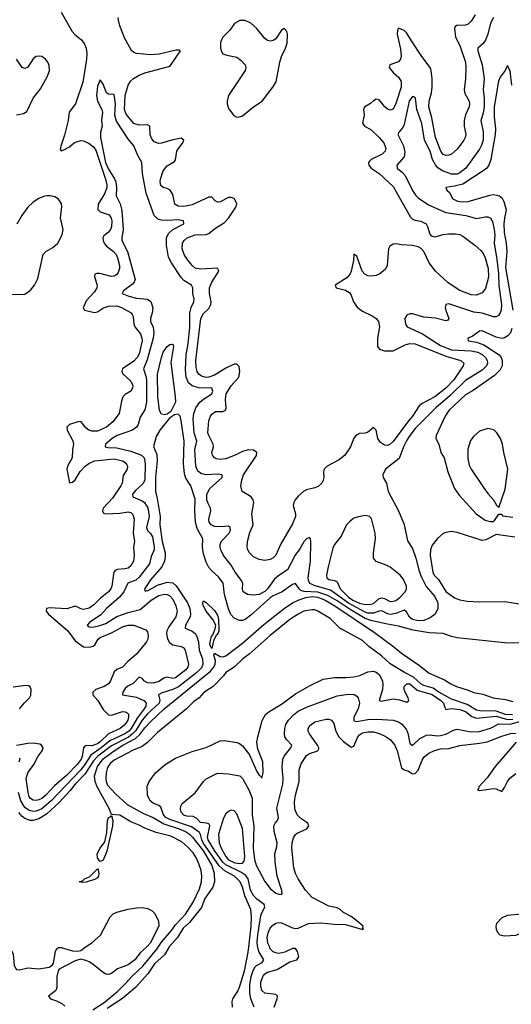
# Model space of a CAD drawing. Header units: inches. Extents: x 1603819 to 1745079, y 385938 to 533966.
# Tile 159 of 256: x 1634212 to 1637738, y 469590 to 476654. Entities that reach past the tile are written whole.
import ezdxf

# ---------------------------------------------------------------- set-up
doc = ezdxf.new("R2010")
doc.units = ezdxf.units.IN
doc.header["$MEASUREMENT"] = 0
doc.layers.add('B6436', color=7, linetype='Continuous')
doc.layers.add('B6437', color=7, linetype='Continuous')

msp = doc.modelspace()

# ---------------------------------------------------------------- linework, layer by layer
at = {"layer": 'B6436', "color": 5}
for points, elevation in [([(1634142.7, 470000), (1634165.1, 469950), (1634172, 469872), (1634181.2, 469850), (1634190, 469841.2), (1634210, 469837.2), (1634270, 469852.7), (1634350, 469846), (1634422.8, 469857.2), (1634446.8, 469873.2), (1634454, 469886), (1634468.9, 469970), (1634479.3, 469990), (1634490, 469998), (1634510, 469999.1), (1634590, 469973.5), (1634628.8, 469971.2), (1634650, 469977.6), (1634682.6, 470000)], 340), ([(1635122.3, 470000), (1635078.8, 469961.2), (1635038.8, 469910), (1634990, 469874), (1634915, 469845), (1634870, 469812.4), (1634850, 469803.8), (1634830, 469806), (1634810, 469817.6), (1634730, 469883.1), (1634710, 469894.4), (1634685.9, 469905.8), (1634650, 469913.4), (1634610, 469902.4), (1634496.5, 469843.5), (1634489, 469831), (1634478, 469790), (1634479.5, 469710), (1634472.3, 469690), (1634419, 469650), (1634432.7, 469630), (1634476, 469616), (1634515.5, 469595.5), (1634536.3, 469576.3)], 340), ([(1634737.6, 469550), (1634817.6, 469602.4), (1634915.6, 469684.4), (1634976.3, 469743.7), (1635015.8, 469790), (1635095, 469865), (1635194.9, 469985.1), (1635205.1, 470000)], 320), ([(1635283, 470000), (1635281.6, 469998.4), (1635250, 469944.7), (1635179.2, 469880.8), (1635130.4, 469809.6), (1635044.1, 469710), (1634950, 469631.2), (1634840.2, 469559.8)], 320), ([(1635738.6, 469570), (1635736.3, 469610), (1635741.6, 469630), (1635776.2, 469683.8), (1635790, 469714.5), (1635824.3, 469830), (1635849.5, 469950.5), (1635855.4, 470000)], 340), ([(1635895.2, 469570), (1635870.8, 469630.8), (1635862.6, 469670), (1635861.9, 469730), (1635872.5, 469790), (1635886.7, 469833.3), (1635901.1, 469858.9), (1635910.9, 469870), (1635952.2, 469890), (1635964.3, 469910), (1635928.4, 469970), (1635920.1, 470000)], 360), ([(1636036.9, 469570), (1636059.8, 469630), (1636061.2, 469650), (1636050, 469660.2), (1635970.1, 469670.1), (1635950.2, 469690), (1635942.6, 469722.6), (1635942.5, 469750), (1635955.6, 469790), (1635970.9, 469809.1), (1635990, 469820.7), (1636059, 469841), (1636150, 469895.6), (1636200.7, 469910), (1636214.6, 469930), (1636204.9, 469970), (1636190, 469990.3), (1636170, 469991.3), (1636114.5, 469965.5), (1636070, 469956.1), (1636050, 469958.7), (1636030, 469967.7), (1636010, 469989.4), (1636005.4, 470000)], 380)]:
    msp.add_lwpolyline(points, dxfattribs=dict(at, elevation=elevation))
at = {"layer": 'B6437', "color": 5}
for points, elevation in [([(1634510, 476708.2), (1634587.5, 476570), (1634607.4, 476547.4), (1634655.8, 476510), (1634678.3, 476478.3), (1634689.9, 476450), (1634694.3, 476410), (1634691.9, 476370), (1634665.5, 476205.5), (1634612.6, 476050), (1634566.6, 475990), (1634559.4, 475930), (1634534.1, 475825.9), (1634506.4, 475746.4), (1634502.5, 475722.5), (1634510, 475714.5), (1634530, 475719.8), (1634570, 475742.2), (1634605.9, 475774.1), (1634650, 475787.2), (1634670, 475785.6), (1634710, 475767.1), (1634741.4, 475741.5), (1634757.8, 475717.8), (1634827.5, 475510), (1634836.8, 475470), (1634836.6, 475450), (1634824, 475410), (1634775, 475330), (1634772, 475292), (1634790, 475274.8), (1634854.1, 475254.1), (1634869, 475230), (1634872.2, 475210), (1634871.1, 475170), (1634863.5, 475150), (1634850, 475130.3), (1634816.5, 475103.5), (1634809.2, 475090), (1634809.9, 475070), (1634817.2, 475050), (1634832.1, 475032.1), (1634886.2, 474990), (1634903.4, 474970), (1634914.3, 474945.7), (1634927.1, 474890), (1634928.4, 474870), (1634919.6, 474840.4), (1634910, 474825.8), (1634890, 474814.2), (1634867.4, 474812.6), (1634786.3, 474833.7), (1634765.6, 474834.4), (1634751.1, 474828.9), (1634749.8, 474810), (1634767.3, 474750), (1634765.9, 474730), (1634750, 474701.1), (1634690, 474636.3), (1634667.2, 474587.2), (1634676, 474570), (1634750, 474552.4), (1634770, 474558.2), (1634813.7, 474586.3), (1634850, 474598.1), (1634910, 474600.6), (1634943.1, 474590), (1635011.1, 474551.1), (1635020, 474540), (1635025.8, 474525.8), (1635029.9, 474470), (1635038.8, 474450), (1635079.5, 474399.5), (1635089.4, 474370), (1635090.3, 474350.3), (1635070, 474256.5), (1635056, 474230), (1635030, 474205.5), (1634949.9, 474150), (1634945.7, 474130), (1634952.9, 474112.9), (1635010, 474061.3), (1635023.5, 474030), (1635022.3, 474010), (1635009.6, 473990), (1634970, 473965.8), (1634951.8, 473948.2), (1634941.5, 473918.5), (1634925.2, 473830), (1634881, 473770), (1634834.8, 473730), (1634770, 473703.2), (1634730, 473702), (1634708.5, 473708.5), (1634685.8, 473725.8), (1634650, 473772.2), (1634630, 473770.2), (1634569.1, 473750.9), (1634549.7, 473730), (1634553.1, 473710), (1634592.9, 473632.9), (1634597.6, 473610), (1634590.7, 473570), (1634588.4, 473510), (1634556.1, 473450), (1634550.8, 473430), (1634570, 473332.3), (1634590, 473335.8), (1634610, 473353.7), (1634646.1, 473413.9), (1634681.1, 473450), (1634709.2, 473470.8), (1634750, 473488.6), (1634890, 473503.6), (1634950, 473488.9), (1634970, 473476.4), (1634981.5, 473461.5), (1634986.4, 473450), (1634984.2, 473430), (1634955, 473385), (1634946.4, 473330), (1634938.8, 473310), (1634877.5, 473222.5), (1634810.9, 473150), (1634806.2, 473130), (1634814.5, 473114.5), (1634829.2, 473109.2), (1634930, 473114.2), (1634990, 473122.4), (1635010, 473117.7), (1635024.5, 473104.5), (1635034.1, 473070), (1635026.7, 472970), (1635036.5, 472910), (1635029.2, 472870), (1635034.4, 472810), (1635027.9, 472770), (1635010, 472736.5), (1634990, 472720.5), (1634965.9, 472714.1), (1634910.4, 472709.6), (1634897.9, 472702.1), (1634888.7, 472691.3), (1634884.4, 472675.6), (1634873.1, 472590), (1634864.9, 472570), (1634849.9, 472550), (1634790, 472501.2), (1634744.5, 472455.5), (1634710, 472432.1), (1634670, 472422.1), (1634650, 472426.6), (1634630, 472440.2), (1634610, 472447), (1634550, 472427.3), (1634425.6, 472434.4), (1634404, 472430), (1634401.5, 472410), (1634418.5, 472390), (1634558.2, 472270), (1634610, 472199), (1634670, 472155.4), (1634710, 472153.6), (1634739.2, 472160.8), (1634750.1, 472169.9), (1634774.2, 472210), (1634790, 472221.3), (1634870, 472254.9), (1634950, 472299), (1634990, 472311), (1635030, 472310.5), (1635116.8, 472276.8), (1635130, 472262.7), (1635134.6, 472234.6), (1635130.8, 472210), (1635122, 472190), (1635050, 472102.6), (1634988.5, 472050), (1634950, 472010.2), (1634908.5, 471991.5), (1634890, 471976), (1634864.5, 471910), (1634849.9, 471890.1), (1634818.7, 471870), (1634758.9, 471850), (1634736.8, 471830), (1634736.1, 471810), (1634772.2, 471770), (1634810, 471705.3), (1634850, 471667.8), (1634870, 471665), (1634950, 471692.2), (1634970, 471689.8), (1634982.6, 471682.6), (1634992.2, 471672.2), (1634993.5, 471653.5), (1634988, 471630), (1634976.6, 471610), (1634959.6, 471590), (1634931.9, 471570), (1634850, 471531.7), (1634790, 471472.3), (1634770, 471458.4), (1634730, 471444.6), (1634690, 471447.6), (1634678.6, 471441.4), (1634669.9, 471430.1), (1634660.2, 471370), (1634652.4, 471350), (1634625.7, 471310), (1634550, 471233.5), (1634462.1, 471157.9), (1634400.4, 471090), (1634370, 471065.9), (1634350, 471056.6), (1634330, 471052.5), (1634310, 471055.9), (1634290, 471067.8), (1634281.1, 471081.1), (1634271.9, 471110), (1634259, 471210), (1634270.1, 471250), (1634313.7, 471310), (1634345.1, 471370), (1634372.5, 471410), (1634379.7, 471430), (1634377, 471437), (1634369.4, 471449.4), (1634355.6, 471455.6), (1634310, 471463.8), (1634270, 471462.1), (1634190, 471447.3)], 380), ([(1637610.8, 476670.8), (1637590.3, 476629.7), (1637569.4, 476550), (1637552.2, 476507.8), (1637535.9, 476484.1), (1637498.4, 476450), (1637498.7, 476430), (1637529.3, 476330), (1637543.4, 476230), (1637536.2, 476150), (1637544.8, 476090), (1637543, 476030), (1637536.7, 475983.3), (1637520.8, 475930), (1637536.6, 475850), (1637535.7, 475790), (1637525.4, 475754.6), (1637510, 475726.2), (1637412.3, 475590), (1637370, 475554.7), (1637350, 475546.9), (1637310, 475545.5), (1637243.8, 475570), (1637212.1, 475592.1), (1637193.8, 475613.8), (1637172.1, 475650), (1637157, 475710), (1637116.6, 475790), (1637097.9, 475910), (1637061.2, 476010), (1637050.8, 476090.8), (1637039.7, 476099.7), (1637030, 476103.1), (1637005.6, 476070), (1636970, 475902), (1636960.1, 475879.9), (1636933.3, 475850), (1636924.4, 475830), (1636965.3, 475750), (1636974.1, 475705.9), (1636969.1, 475670), (1636917.4, 475610), (1636920.8, 475590), (1636958.5, 475558.5), (1636976.7, 475536.7), (1637029.1, 475429.1), (1637053.2, 475393.2), (1637070, 475376.5), (1637145.7, 475325.7), (1637270, 475270.4), (1637412.3, 475250), (1637490, 475227.5), (1637550, 475240.7), (1637570, 475240.8), (1637591.8, 475230), (1637604.7, 475204.7), (1637616.7, 475150), (1637619.7, 475110), (1637614.5, 475050), (1637633.8, 474933.8), (1637645.9, 474830), (1637648.2, 474748.2), (1637668.6, 474611.4), (1637666.2, 474573.8), (1637658.3, 474550), (1637647.2, 474532.8), (1637630, 474522.7), (1637610, 474522.3), (1637530, 474548.6), (1637470, 474555.9), (1637290, 474616.5), (1637269.8, 474610.2), (1637265.1, 474590), (1637267.9, 474567.9), (1637291.2, 474510), (1637282.5, 474497.5), (1637270, 474494), (1637193.7, 474513.7), (1637110, 474520.8), (1637030, 474544.7), (1637010, 474543.7), (1636990, 474534.4), (1636974.3, 474510), (1636980.4, 474470), (1636991.5, 474450), (1637101, 474401), (1637230, 474316.8), (1637310, 474285.8), (1637450, 474278.9), (1637497.2, 474270), (1637530, 474252.6), (1637553.9, 474230), (1637566.2, 474210), (1637568.6, 474190), (1637560.2, 474170), (1637530, 474141), (1637410, 474065.5), (1637301, 473959), (1637196.1, 473870), (1637050, 473720.4), (1637010, 473671.5), (1636990, 473636.8), (1636966.3, 473590), (1636934.3, 473505.7), (1636836, 473430), (1636816, 473390), (1636819.3, 473370), (1636842.9, 473330), (1636856.3, 473270), (1636928.3, 473130), (1636970, 473032.3), (1636994.7, 472914.7), (1637030, 472860.9), (1637053.9, 472790), (1637077.6, 472697.6), (1637094.8, 472654.8), (1637127.3, 472587.3), (1637190, 472516.2), (1637211.6, 472470), (1637210.5, 472429.5), (1637191.7, 472390), (1637156.8, 472363.2), (1637110, 472343.8), (1637070, 472341.2), (1637030, 472352.3), (1637008.2, 472368.2), (1636986.4, 472406.4), (1636970, 472417.5), (1636910, 472394.5), (1636870, 472387.4), (1636850, 472391.4), (1636810, 472412.3), (1636790, 472410.1), (1636750, 472396), (1636710, 472397.1), (1636690, 472402.6), (1636570, 472468.4), (1636441.3, 472561.3), (1636331.8, 472591.8), (1636293.5, 472610), (1636283.3, 472630), (1636280.6, 472650), (1636298.9, 472770), (1636300.8, 472910), (1636298, 472930), (1636290, 472939.1), (1636270, 472928.7), (1636250, 472907.4), (1636221.2, 472858.8), (1636187, 472813), (1636132.3, 472707.7), (1636070, 472666.9), (1636039.6, 472640.4), (1635990, 472570.9), (1635970, 472551.3), (1635930, 472530.7), (1635885.5, 472525.5), (1635847.3, 472530), (1635815.8, 472550), (1635810.3, 472570), (1635812.1, 472610), (1635804.1, 472630), (1635757.1, 472690), (1635730, 472741.3), (1635675.2, 472810), (1635655, 472850), (1635650.2, 472870), (1635650.2, 472890), (1635658.5, 472910), (1635714.6, 472970), (1635723.2, 472990), (1635722, 473010), (1635710, 473021.3), (1635663.2, 473016.8), (1635610, 473018.7), (1635584.5, 473030), (1635570.2, 473050), (1635568.2, 473070), (1635584.1, 473130), (1635581.2, 473150), (1635563.1, 473183.1), (1635555.1, 473210), (1635555.7, 473250), (1635577.2, 473290), (1635663.6, 473370), (1635664.9, 473390), (1635633.6, 473393.6), (1635550, 473388.7), (1635515.6, 473395.6), (1635490, 473415.2), (1635474.6, 473450), (1635467.8, 473570), (1635482.6, 473630), (1635463.3, 473690), (1635457.6, 473790), (1635460.6, 473830), (1635476.3, 473870), (1635505.2, 473910), (1635530, 473931.6), (1635590, 473969.8), (1635597.4, 473990), (1635590.1, 474010.1), (1635494.3, 474014.3), (1635450, 474027.4), (1635422.9, 474050), (1635405.3, 474090), (1635402.2, 474142.2), (1635406.4, 474250), (1635420.8, 474330), (1635433.7, 474446.3), (1635433.2, 474550), (1635442.2, 474590), (1635462.4, 474630), (1635464.6, 474650), (1635454.5, 474690), (1635453, 474730), (1635444.4, 474750), (1635390, 474783.5), (1635370, 474805.1), (1635300.4, 474910), (1635280.6, 474950), (1635264.2, 475035.8), (1635266.1, 475090), (1635278.6, 475121.4), (1635310, 475149.2), (1635390.3, 475190), (1635388, 475210), (1635350, 475218), (1635270, 475212.7), (1635230, 475214.8), (1635203.7, 475223.7), (1635177.6, 475250), (1635120.1, 475410), (1635092.7, 475550), (1635087.7, 475630), (1635059.8, 475679.8), (1635030, 475750.3), (1634993.7, 475793.7), (1634907, 475927), (1634895.5, 475970), (1634898.4, 476050), (1634890, 476118), (1634850, 476118.8), (1634836, 476130), (1634810, 476192), (1634790, 476222), (1634770, 476178), (1634763, 476110), (1634769.7, 476069.7), (1634802, 476010), (1634807.3, 475990), (1634798.4, 475930), (1634802.7, 475890), (1634791.6, 475848.4), (1634791.1, 475808.9), (1634828.5, 475630), (1634850, 475582), (1634893.2, 475513.2), (1634900.8, 475490), (1634905.9, 475450), (1634905.3, 475390), (1634933.1, 475333.1), (1634944.7, 475284.7), (1634953.8, 475150), (1634945, 475090), (1634946.1, 475070), (1634984.9, 474990), (1635040.2, 474790), (1635033.3, 474770), (1635022.4, 474757.6), (1634958, 474710), (1634947, 474690), (1634994, 474670), (1635050, 474656), (1635130, 474649.9), (1635152.5, 474632.5), (1635167.7, 474587.7), (1635163.5, 474550), (1635149.9, 474510), (1635151.1, 474490), (1635168.8, 474448.8), (1635174.5, 474410), (1635169.9, 474370), (1635125.9, 474214.1), (1635099.6, 474150), (1635117.4, 474097.4), (1635121.4, 474070), (1635122.6, 473910), (1635110, 473854.6), (1635076.2, 473803.8), (1635061.5, 473750), (1635050.7, 473730), (1635021.1, 473710), (1634912.1, 473670), (1634876.5, 473650), (1634827.1, 473610), (1634825.6, 473590), (1634844.3, 473584.2), (1634910, 473581.8), (1635010, 473558.3), (1635085.7, 473530), (1635104.2, 473510), (1635112.2, 473470), (1635109.4, 473350), (1635096.3, 473323.7), (1635042.6, 473277.4), (1635020.6, 473250), (1635024.5, 473230), (1635090, 473202.1), (1635107.1, 473190), (1635131.2, 473151.2), (1635140.6, 473090), (1635120.7, 473010), (1635128, 472990), (1635150, 472967.7), (1635164.1, 472944.1), (1635177.9, 472870), (1635176.4, 472850), (1635155.8, 472804.2), (1635143.4, 472750), (1635070, 472655.6), (1635045.7, 472634.3), (1634988.4, 472611.6), (1634960.2, 472550), (1634928.3, 472511.7), (1634835.7, 472430), (1634794.4, 472385.6), (1634712.1, 472330), (1634695.6, 472310), (1634710, 472299.7), (1634736.8, 472296.8), (1634787.6, 472307.6), (1634830, 472323.4), (1634910, 472372.5), (1634990, 472401.4), (1635077.3, 472422.7), (1635155.9, 472490), (1635210, 472522.8), (1635250, 472532.3), (1635270.7, 472530.7), (1635290, 472521), (1635310, 472495.8), (1635332.1, 472450), (1635342.1, 472410), (1635331.6, 472370), (1635281.3, 472298.7), (1635267.3, 472270), (1635264.6, 472250), (1635272.4, 472212.4), (1635286.7, 472186.7), (1635310, 472169), (1635370, 472157.2), (1635390, 472147.8), (1635399.3, 472130), (1635423.5, 472030), (1635418, 472010), (1635402.8, 471990), (1635330, 471932.7), (1635310, 471928.3), (1635270, 471936.4), (1635250, 471932.7), (1635210, 471905.7), (1635170, 471893.2), (1635130, 471896.9), (1635107.8, 471907.8), (1635090, 471927.6), (1635070, 471938.5), (1635027, 471893), (1634988.1, 471871.9), (1634970, 471855.8), (1634952.3, 471830), (1634949.9, 471809.9), (1635050, 471794.5), (1635102.5, 471770), (1635120.2, 471750), (1635116.6, 471730), (1635104.4, 471710), (1635055.9, 471644.1), (1635012.5, 471570), (1634994.5, 471550), (1634965.7, 471530), (1634858.7, 471481.3), (1634797.8, 471430), (1634721.6, 471378.4), (1634680.3, 471310), (1634648.3, 471270), (1634438.6, 471050), (1634370, 470992.1), (1634330, 470975.6), (1634310, 470973.8), (1634281, 470981), (1634250, 471001.9), (1634219.3, 471050), (1634204.8, 471110)], 360), ([(1637478.7, 476690), (1637450, 476643.1), (1637430, 476622), (1637410, 476614.5), (1637347.1, 476612.9), (1637335.7, 476604.3), (1637329.9, 476590.1), (1637337.3, 476530), (1637370, 476469.7), (1637409.8, 476350), (1637413.3, 476310), (1637409.9, 476230), (1637401.1, 476150), (1637405.2, 476125.2), (1637436, 476070), (1637439.1, 476050), (1637435.2, 476030), (1637409, 475971), (1637399.6, 475930), (1637401.2, 475890), (1637412.3, 475830), (1637408, 475810), (1637397.1, 475790), (1637350, 475726.5), (1637309.9, 475690.1), (1637290, 475681.6), (1637270, 475679.7), (1637250, 475687.6), (1637231.9, 475711.9), (1637194.4, 475810), (1637169.2, 475950), (1637146, 476030), (1637149.1, 476070), (1637166.8, 476130), (1637171, 476169), (1637171.6, 476230), (1637164.3, 476290), (1637156.6, 476310), (1637095.7, 476390), (1637021.6, 476501.6), (1636990, 476558.2), (1636970, 476575.6), (1636930, 476592.4), (1636921.3, 476578.7), (1636919.1, 476550), (1636943.1, 476443.1), (1636947.3, 476392.7), (1636944.2, 476370), (1636929.3, 476350.7), (1636867, 476330), (1636862, 476310), (1636890, 476274.6), (1636930, 476242.3), (1636948.2, 476210), (1636948.9, 476170), (1636910, 476052.2), (1636890, 476011.8), (1636870, 476004.7), (1636850, 476012.6), (1636830.3, 476030), (1636790, 476078.5), (1636770, 476083.2), (1636750, 476071.4), (1636727.6, 476052.4), (1636687.1, 476030), (1636681, 476019), (1636678, 476010), (1636682.3, 475970), (1636672.2, 475912.2), (1636686.6, 475890), (1636730, 475865.3), (1636790, 475809.8), (1636823.7, 475770), (1636839.4, 475730), (1636833.8, 475710), (1636812.1, 475690), (1636732.6, 475650), (1636721.1, 475638.9), (1636713.7, 475630), (1636716.8, 475610), (1636733.5, 475590), (1636790.8, 475550), (1636890, 475458.4), (1637016.4, 475236.4), (1637030, 475224.2), (1637050, 475215.1), (1637090, 475209.7), (1637127.6, 475190), (1637138.3, 475170), (1637154.7, 475114.7), (1637164, 475104), (1637190, 475097.4), (1637250, 475113.2), (1637290, 475117.5), (1637338.6, 475118.6), (1637370, 475112.4), (1637390, 475102.2), (1637476.8, 475036.8), (1637518.9, 474998.9), (1637536.1, 474976.1), (1637550, 474945.1), (1637572.7, 474870), (1637573.8, 474806.2), (1637553.7, 474726.3), (1637530, 474693.8), (1637490, 474677.6), (1637450, 474681.1), (1637370, 474711.1), (1637286.5, 474766.5), (1637195.3, 474850), (1637148.4, 474910), (1637111.3, 474991.3), (1637091.8, 475011.8), (1637070, 475024.4), (1637030, 475035.3), (1636950, 475038.3), (1636910, 475045.7), (1636890, 475044.9), (1636867, 475030), (1636858.7, 475010), (1636847.1, 474890), (1636835, 474865), (1636795.6, 474830), (1636770, 474818.6), (1636730, 474813.4), (1636710, 474817.2), (1636688.4, 474828.4), (1636669.1, 474850), (1636630, 474958), (1636610, 474971), (1636605.6, 474925.6), (1636590.8, 474850), (1636582.8, 474830), (1636558.4, 474801.6), (1636475.1, 474750), (1636482.7, 474730), (1636550, 474712.9), (1636577.4, 474697.4), (1636590, 474676.9), (1636607.2, 474630), (1636632.6, 474592.6), (1636670, 474563.9), (1636740.5, 474530), (1636769.6, 474510), (1636786, 474490), (1636794, 474450), (1636779.2, 474370), (1636777.7, 474330), (1636779.7, 474310), (1636792, 474290), (1636830, 474277.6), (1636890, 474277.6), (1636978.1, 474321.9), (1637010, 474331), (1637050, 474329.9), (1637270, 474240.7), (1637376.4, 474210), (1637396.8, 474190), (1637392.5, 474170), (1637325.7, 474070), (1637270, 474010.6), (1637190, 473948.1), (1637099.3, 473900.7), (1637076.8, 473883.2), (1637030.9, 473810), (1636992.9, 473767.1), (1636890, 473627.8), (1636870, 473608.7), (1636850, 473600.2), (1636830, 473601), (1636801.4, 473621.4), (1636782, 473650), (1636770, 473710.4), (1636750, 473728.7), (1636706.6, 473693.4), (1636690, 473687.3), (1636650, 473684.7), (1636625.8, 473674.2), (1636610, 473652.4), (1636585, 473590), (1636544.2, 473530), (1636502.9, 473497.1), (1636418.4, 473450), (1636396.9, 473430), (1636391.5, 473410), (1636393.6, 473370), (1636389.6, 473350), (1636378.4, 473330), (1636353.6, 473306.4), (1636330, 473294.6), (1636270, 473281.5), (1636250, 473272.6), (1636210, 473236.5), (1636188.8, 473210), (1636178.2, 473190), (1636174.2, 473170), (1636189.8, 473110), (1636189.8, 473090), (1636170, 473037.6), (1636082.5, 472890), (1636050, 472813.4), (1636030, 472792.9), (1636010, 472782), (1635970, 472774.9), (1635930, 472782), (1635890, 472801.7), (1635860.3, 472830), (1635849.1, 472850), (1635844.9, 472870), (1635847.3, 472910), (1635864.1, 472975.9), (1635886, 473030), (1635876.2, 473110), (1635892.2, 473190), (1635887, 473210), (1635872.7, 473230), (1635808.2, 473270), (1635799.6, 473310), (1635804.7, 473350), (1635817.5, 473390), (1635910, 473526.6), (1635912.1, 473550), (1635890, 473566.9), (1635850, 473568.5), (1635810, 473556.3), (1635758.9, 473530), (1635690, 473504.8), (1635650, 473498.1), (1635623.6, 473503.6), (1635610, 473510.2), (1635594.2, 473530), (1635591.1, 473550), (1635602.1, 473590), (1635601, 473610), (1635568.4, 473670), (1635562.8, 473690), (1635570, 473776), (1635580.2, 473810), (1635590, 473825.1), (1635616.6, 473843.4), (1635670, 473843.4), (1635687.3, 473852.7), (1635692.7, 473870), (1635687.9, 473930), (1635694.2, 473970), (1635730, 474026.8), (1635783, 474090), (1635791.4, 474131.4), (1635786.1, 474166.1), (1635770, 474183.2), (1635750, 474182.3), (1635690, 474153.6), (1635610, 474104.3), (1635570.1, 474090.1), (1635550, 474087.7), (1635515.8, 474095.8), (1635497.7, 474110), (1635486.3, 474130), (1635478.4, 474158.4), (1635476.3, 474210), (1635512.5, 474510), (1635530, 474546.3), (1635570, 474583.2), (1635583.9, 474610), (1635585.7, 474630), (1635573.3, 474690), (1635573, 474730), (1635590.7, 474770), (1635639.7, 474850), (1635638.1, 474858.1), (1635630, 474871.5), (1635510, 474863.4), (1635470, 474872.6), (1635449.3, 474890), (1635410, 474939.1), (1635391.6, 474970), (1635377.3, 475010), (1635380.5, 475050), (1635391.1, 475070), (1635414, 475090), (1635470, 475110.9), (1635550, 475113.3), (1635570, 475119.5), (1635610, 475153.2), (1635681.8, 475198.2), (1635709.5, 475230), (1635763, 475310), (1635768.9, 475330), (1635762.5, 475350), (1635750.5, 475370.5), (1635730, 475379.3), (1635710, 475377.8), (1635650, 475346.6), (1635630, 475345.2), (1635614.3, 475354.3), (1635590, 475381.7), (1635570, 475381.5), (1635450, 475325.5), (1635390, 475314.2), (1635350, 475316), (1635324.4, 475330), (1635310, 475399.3), (1635292.2, 475430), (1635270, 475442.2), (1635242, 475450), (1635225, 475465), (1635219.2, 475490), (1635222.3, 475510), (1635242.2, 475570), (1635270, 475605.3), (1635323.7, 475636.3), (1635330.2, 475649.8), (1635339.8, 475710), (1635350.2, 475730), (1635382.7, 475770), (1635390.2, 475790.2), (1635370, 475803.5), (1635310, 475791.9), (1635230, 475767.7), (1635207, 475767), (1635177.1, 475777.1), (1635159, 475799), (1635148.2, 475828.2), (1635146.5, 475890), (1635130, 475899.1), (1635070, 475897.8), (1635030.2, 475910), (1634976.4, 475976.4), (1634965, 476010), (1634969.8, 476110), (1634990, 476185.6), (1635008, 476212), (1635028.8, 476231.2), (1635070, 476256.7), (1635110, 476272.7), (1635282.6, 476317.4), (1635293.7, 476326.3), (1635365.5, 476430), (1635356.2, 476436.2), (1635335.3, 476435.3), (1635213.6, 476406.4), (1635150, 476402.6), (1635050.6, 476410.6), (1635030, 476418.9), (1635013.8, 476433.8), (1634963.7, 476523.7), (1634930.1, 476610), (1634920.1, 476650), (1634919.5, 476670)], 380), ([(1634189, 475971), (1634238.9, 475981.1), (1634263.6, 475996.4), (1634307.8, 476092.2), (1634362.7, 476157.3), (1634410.8, 476250), (1634426, 476290), (1634424.8, 476324.8), (1634415.1, 476350), (1634398.4, 476370), (1634370, 476389.7), (1634353.3, 476393.3), (1634330, 476389.7), (1634310, 476374), (1634270, 476314.5), (1634250, 476304.1), (1634230, 476310.8), (1634190, 476370.8)], 420), ([(1637743.4, 476183.4), (1637730, 476286), (1637710, 476324.7), (1637695.1, 476290), (1637657.6, 476242.4), (1637647.1, 476212.9), (1637616.6, 476030), (1637616.5, 475956.5), (1637625.4, 475870), (1637623.4, 475830), (1637591.5, 475650), (1637577.9, 475610), (1637563.7, 475590), (1637544.8, 475575.2), (1637390, 475475.1), (1637330, 475458.9), (1637269, 475450), (1637275.3, 475430), (1637294, 475414), (1637318.7, 475370), (1637351.4, 475351.4), (1637390, 475346.6), (1637430, 475348.7), (1637584.4, 475395.6), (1637610, 475399.6), (1637654.2, 475390), (1637673, 475373), (1637685.9, 475350), (1637702.8, 475290), (1637688.6, 475230), (1637684.5, 475190), (1637687.2, 475127.2), (1637702, 475050), (1637707.4, 474990), (1637696.7, 474876.7), (1637749.2, 474570)], 340), ([(1634130, 474683.9), (1634230, 474681.7), (1634250, 474685.3), (1634290, 474714.6), (1634318, 474750), (1634343.3, 474796.7), (1634381, 474970), (1634399.2, 474990), (1634450, 475020.1), (1634484.8, 475050), (1634517.3, 475110), (1634523.2, 475150), (1634504.1, 475230), (1634514.9, 475314.9), (1634512, 475332), (1634498.1, 475358.1), (1634488, 475370), (1634464.1, 475384.1), (1634431.5, 475391.5), (1634410, 475390.7), (1634390, 475388), (1634350, 475370.7), (1634310, 475344.8), (1634271.1, 475310), (1634227, 475250), (1634191.9, 475188.1)], 420), ([(1637742, 474438), (1637731.8, 474408.2), (1637713.5, 474386.5), (1637690, 474372), (1637672.2, 474367.8), (1637630, 474376.6), (1637530, 474422.6), (1637510, 474419), (1637458.4, 474381.6), (1637426, 474370), (1637429.2, 474350), (1637490, 474341.5), (1637542.2, 474322.2), (1637650.3, 474250.3), (1637666.5, 474230), (1637673.5, 474210), (1637672.5, 474170), (1637657.4, 474142.6), (1637617.8, 474102.2), (1637465.8, 473994.2), (1637410, 473963.1), (1637291.3, 473850), (1637262.9, 473810), (1637200.7, 473670), (1637196, 473650), (1637219, 473610), (1637232.7, 473550), (1637256.2, 473510), (1637282.4, 473410), (1637331.6, 473290), (1637363.5, 473243.5), (1637486, 473110), (1637550, 473062.7), (1637590, 473054), (1637610, 473055.3), (1637618.8, 473061.2), (1637650, 473106), (1637670, 473106), (1637675.3, 473095.3), (1637750, 473084.7)], 340), ([(1637796.8, 472183.2), (1637710, 472180.2), (1637350, 472220.1), (1637308.5, 472228.5), (1637250, 472250.1), (1637150, 472254.4), (1637033.5, 472273.5), (1636930, 472302.9), (1636850, 472316.5), (1636730, 472344.4), (1636690, 472358), (1636582.4, 472422.4), (1636490, 472486), (1636423.5, 472523.5), (1636350, 472547.6), (1636251.7, 472551.7), (1636230, 472558.2), (1636216.4, 472570), (1636190, 472610.2), (1636170, 472601.5), (1636094, 472550), (1636030, 472521.1), (1636010, 472507.2), (1635870, 472381.9), (1635830, 472351.8), (1635810, 472344.1), (1635790, 472342.9), (1635750, 472361.4), (1635726.8, 472386.8), (1635710, 472427), (1635681.7, 472530), (1635671.2, 472611.2), (1635638.3, 472658.3), (1635590, 472700.2), (1635570, 472723.5), (1635550, 472763.1), (1635530, 472822.4), (1635524.1, 472870), (1635525.7, 472930), (1635484.9, 473004.9), (1635473.9, 473050), (1635467.8, 473130), (1635470, 473215.5), (1635440.2, 473310), (1635404.5, 473364.5), (1635395.2, 473395.2), (1635386.2, 473470), (1635392, 473630), (1635370, 473778.8), (1635362.3, 473810), (1635350, 473824.2), (1635321.6, 473818.4), (1635285.7, 473794.3), (1635217.3, 473710), (1635190, 473664), (1635172.5, 473592.5), (1635195, 473535), (1635198.6, 473490), (1635186.7, 473370), (1635186.6, 473270), (1635199.3, 473219.3), (1635220.3, 473090), (1635217.3, 473030), (1635233.1, 472910), (1635255, 472830), (1635256.5, 472803.5), (1635249.9, 472770), (1635232.9, 472730), (1635150, 472636.3), (1635108.2, 472568.2), (1635113.2, 472553.2), (1635121.6, 472558.4), (1635130, 472557.3), (1635201.4, 472598.6), (1635270, 472618.3), (1635310, 472613.5), (1635333.7, 472593.7), (1635415.4, 472470), (1635433.6, 472430), (1635438.1, 472390), (1635435.1, 472370), (1635401.2, 472310), (1635398.7, 472290), (1635450, 472266.8), (1635470, 472251.6), (1635483.2, 472230), (1635495.3, 472190), (1635498.7, 472130), (1635523.4, 472070), (1635527, 472030), (1635515.9, 472004.1), (1635484, 471970), (1635351.4, 471868.6), (1635310, 471847.8), (1635234.4, 471825.6), (1635208.9, 471811.1), (1635217.8, 471770), (1635211.7, 471750), (1635130, 471674), (1635090.5, 471630), (1635044.8, 471555.2), (1635022.5, 471530), (1634992.1, 471507.9), (1634870, 471445.9), (1634772.3, 471370), (1634742.6, 471337.4), (1634678.5, 471241.5), (1634610, 471170.7), (1634575.3, 471124.7), (1634498.6, 471041.4), (1634405.6, 470954.4), (1634350, 470921), (1634310, 470909.7), (1634288.6, 470908.6), (1634250, 470922.3), (1634230, 470938.5), (1634207, 470967)], 340), ([(1637762.9, 472942.9), (1637630, 472962), (1637556.4, 472923.6), (1637530, 472918), (1637350, 472976.4), (1637310, 472981.6), (1637270, 472975.5), (1637250, 472967.3), (1637210, 472933.4), (1637170, 472884), (1637158, 472850), (1637156.8, 472810), (1637176.5, 472690), (1637186.3, 472670), (1637217, 472637), (1637270, 472551.6), (1637330, 472507.6), (1637370, 472492.3), (1637422.8, 472482.8), (1637510, 472479), (1637690, 472481.1), (1637830, 472459.8)], 340), ([(1635205.1, 470000), (1635230, 470036.2), (1635301.1, 470118.9), (1635330, 470159.5), (1635401.9, 470238.1), (1635456.8, 470323.2), (1635501.1, 470418.9), (1635515.2, 470470), (1635518.7, 470510), (1635514.1, 470550), (1635497.4, 470597.4), (1635479.7, 470639.7), (1635456.6, 470676.6), (1635418.6, 470718.6), (1635375.9, 470755.9), (1635296.6, 470796.6), (1635190, 470824), (1635110, 470854.5), (1635070, 470876.4), (1635010, 470900.7), (1634930, 470947.2), (1634871.7, 470951.7), (1634855.9, 470990), (1634767.7, 471150), (1634753.9, 471190), (1634749.5, 471230), (1634770, 471297.3), (1634810, 471350.4), (1634889.5, 471410), (1634953.2, 471450), (1635043.3, 471496.7), (1635074.9, 471525.1), (1635110, 471573.4), (1635150, 471616.4), (1635248.5, 471710), (1635580.2, 471979.8), (1635605, 472010), (1635615, 472030), (1635617.4, 472057.4), (1635605.6, 472094.4), (1635609.5, 472110.5), (1635650, 472084.9), (1635670, 472082.7), (1635690, 472090.2), (1635810, 472182.2), (1635964.1, 472315.9), (1636109.9, 472430.1), (1636169.3, 472470.7), (1636208.7, 472490), (1636265.8, 472510), (1636310, 472515.1), (1636350, 472510.5), (1636403.2, 472490), (1636472.8, 472450), (1636756.7, 472256.7), (1636895.1, 472155.1), (1636949.7, 472109.7), (1637080.6, 472020.6), (1637150, 471965.6), (1637259.2, 471919.2), (1637304.6, 471890), (1637346, 471870), (1637430, 471845), (1637470, 471827.8), (1637534.9, 471814.9), (1637608.4, 471788.4), (1637697.1, 471777.1), (1637750, 471762.5)], 320), ([(1637746.5, 471666.5), (1637696.2, 471670), (1637630, 471692.8), (1637514.8, 471694.8), (1637490, 471699.8), (1637420.7, 471740.7), (1637310, 471779.5), (1637218.6, 471830), (1637178.4, 471858.5), (1637110, 471878.4), (1637090, 471889.1), (1637037, 471937), (1636973.3, 471970), (1636870, 472034.1), (1636807.9, 472090), (1636717.6, 472157.6), (1636670, 472200.7), (1636508.4, 472288.4), (1636438.8, 472358.8), (1636350, 472412), (1636330, 472419.5), (1636310, 472420.2), (1636250, 472411.1), (1636209.1, 472390), (1636150, 472350.6), (1636010, 472236.5), (1635857.3, 472102.7), (1635812.1, 472070), (1635750.6, 472009.4), (1635690, 471970.8), (1635673.2, 471946.8), (1635599.4, 471870), (1635533.2, 471826.8), (1635498.5, 471790), (1635459.6, 471760.4), (1635408.1, 471710), (1635200.4, 471539.6), (1635130, 471469.9), (1635090, 471441.2), (1635026.1, 471413.9), (1634890, 471342.9), (1634861.8, 471318.2), (1634841.7, 471290), (1634832.4, 471250), (1634830.7, 471210), (1634832.5, 471190), (1634842.9, 471162.9), (1634899.4, 471099.4), (1634983.3, 471023.3), (1635099.7, 470959.7), (1635170, 470930.5), (1635245.8, 470885.8), (1635356.9, 470850), (1635400.5, 470830), (1635430, 470811.5), (1635452.9, 470790), (1635530, 470688.8), (1635590, 470586.2), (1635606.1, 470530), (1635609.5, 470470), (1635597, 470430), (1635539.5, 470350), (1635515.4, 470284.6), (1635430, 470176.5), (1635384.3, 470135.7), (1635343.1, 470070), (1635283, 470000)], 320), ([(1635855.4, 470000), (1635873.2, 470150), (1635875.4, 470215.4), (1635870.4, 470270.4), (1635827.9, 470367.9), (1635810, 470430.2), (1635793.3, 470470), (1635753.2, 470510), (1635686.4, 470546.4), (1635644.1, 470584.1), (1635528.1, 470750), (1635517.6, 470770), (1635509.3, 470809.3), (1635502.1, 470822.1), (1635444.7, 470864.7), (1635290, 470915.7), (1635260.5, 470930), (1635243.4, 470950), (1635223.9, 471003.9), (1635210, 471016.8), (1635170, 471034.4), (1635148.5, 471050), (1635129.4, 471090), (1635126.8, 471153.2), (1635140.3, 471190), (1635187.4, 471250), (1635256.4, 471310), (1635330, 471357.4), (1635450, 471403.9), (1635550, 471432.4), (1635650, 471480.3), (1635682.2, 471482.2), (1635770, 471469.8), (1635790, 471461.6), (1635810, 471444.6), (1635860, 471380), (1635910, 471265.1), (1635930, 471234), (1635944.9, 471224.9), (1635950, 471214), (1635958, 471250), (1635955.9, 471330), (1635921.2, 471421.2), (1635914.3, 471470), (1635920.2, 471510), (1635952.3, 471627.7), (1635976.5, 471670), (1636006.4, 471693.6), (1636090, 471744.1), (1636190, 471817.3), (1636290, 471874.2), (1636390, 471923.1), (1636470, 471935.8), (1636554.5, 471934.5), (1636610, 471938.7), (1636651.7, 471948.3), (1636710, 471975.9), (1636750, 471979.9), (1636770, 471973.7), (1636790, 471957.4), (1636813.7, 471910), (1636818.1, 471881.9), (1636815.7, 471850), (1636789.8, 471770), (1636804.7, 471764.7), (1636890, 471782.6), (1636935.6, 471775.6), (1636990, 471756.9), (1637003.1, 471770), (1636999.7, 471790), (1636976.3, 471830), (1636970.2, 471850), (1636970.2, 471870), (1636988.7, 471890), (1637010, 471889.8), (1637063.4, 471843.4), (1637170, 471814.2), (1637233.6, 471770), (1637251.7, 471750), (1637260.6, 471720.6), (1637270, 471706), (1637307.6, 471712.4), (1637370, 471705.6), (1637409.8, 471690), (1637455.1, 471655.1), (1637490, 471643.6), (1637630, 471658.7), (1637710, 471634.7), (1637750, 471636.6)], 340), ([(1634210.7, 471709.3), (1634245.8, 471754.2), (1634281.8, 471790), (1634291.9, 471808.1), (1634294.6, 471850), (1634288.4, 471868.4), (1634275.4, 471875.4), (1634256.5, 471876.5), (1634166.6, 471866.6)], 380), ([(1635920.1, 470000), (1635917.4, 470010), (1635916.2, 470036.2), (1635919.9, 470090), (1635938.4, 470210), (1635944.9, 470235.1), (1635970.1, 470290), (1635965.9, 470305.9), (1635910, 470346.8), (1635888.6, 470370), (1635868.4, 470410), (1635850.5, 470490), (1635835, 470515), (1635799.4, 470539.4), (1635690, 470592.2), (1635670, 470611.3), (1635610, 470693.6), (1635564.2, 470770), (1635560.2, 470790), (1635577.3, 470870), (1635570, 470885.5), (1635551.2, 470891.2), (1635510, 470893.6), (1635482.6, 470922.6), (1635457.5, 470937.5), (1635410, 470940.4), (1635390, 470947.7), (1635370.2, 470970), (1635365.5, 470990), (1635368.3, 471011.7), (1635377.1, 471030), (1635470, 471107.6), (1635530.2, 471189.8), (1635551, 471209), (1635630, 471248.4), (1635710, 471244.4), (1635790.7, 471230.7), (1635810, 471209.6), (1635855.4, 471130), (1635878.9, 471070), (1635879.9, 470950), (1635892.7, 470867.3), (1635886.7, 470710), (1635897.3, 470630), (1635907.9, 470587.9), (1635970, 470472.7), (1636010, 470420.7), (1636050, 470387.6), (1636070, 470379.7), (1636090, 470379), (1636094.6, 470385.4), (1636091.9, 470408.1), (1636060.2, 470510), (1636045, 470610), (1636043, 470670), (1636056.3, 470723.7), (1636058.2, 470750), (1636038.7, 470830), (1636036.2, 470870), (1636043.6, 470890), (1636062, 470910), (1636067.9, 470930), (1636056.6, 470996.6), (1636099.8, 471170), (1636101.5, 471210), (1636095.4, 471290), (1636100.5, 471350), (1636108.3, 471371.7), (1636157.1, 471430), (1636163.2, 471450), (1636127.3, 471487.3), (1636114.3, 471510), (1636110.9, 471530.9), (1636114.4, 471570), (1636122.3, 471597.7), (1636140.2, 471630), (1636177.8, 471670), (1636210, 471693.1), (1636270, 471722.1), (1636490, 471802.5), (1636570, 471814.9), (1636612.2, 471812.2), (1636630, 471802), (1636639.8, 471790), (1636650.6, 471750), (1636640.9, 471710), (1636609.3, 471650), (1636610, 471625.1), (1636630, 471618.8), (1636710, 471633.1), (1636776.3, 471636.3), (1636890, 471628.9), (1636930, 471617.2), (1636950, 471602), (1636983.9, 471563.9), (1636995.9, 471535.9), (1637010, 471465.1), (1637030, 471447.1), (1637082.7, 471497.3), (1637130, 471522.2), (1637150, 471523.7), (1637210, 471515.9), (1637230, 471518.7), (1637270, 471529.2), (1637323.2, 471556.8), (1637350, 471563.2), (1637450, 471544.9), (1637510, 471547.8), (1637590, 471572), (1637650, 471603.1), (1637730, 471600.6), (1637799.7, 471620.3)], 360), ([(1636005.4, 470000), (1635992.3, 470030), (1635988, 470070), (1635996.3, 470110), (1636010, 470137.8), (1636024.9, 470155.1), (1636050, 470172.8), (1636070, 470178), (1636090, 470175.9), (1636170, 470139.3), (1636190, 470134.5), (1636210, 470135.6), (1636284.9, 470170), (1636370, 470174.4), (1636470, 470164.5), (1636550, 470162.2), (1636664, 470130), (1636678, 470130), (1636674, 470134), (1636674.9, 470150), (1636630.2, 470190), (1636590, 470220.5), (1636534.9, 470250), (1636510, 470271.7), (1636490, 470282), (1636430, 470294.7), (1636310, 470356.9), (1636263.2, 470410), (1636209.6, 470489.6), (1636190.8, 470530), (1636179.2, 470570), (1636164.1, 470710), (1636166.5, 470750), (1636175.7, 470784.3), (1636190, 470808.7), (1636201.6, 470818.4), (1636272.1, 470850), (1636287.3, 470870), (1636278.2, 470890), (1636230, 470923.3), (1636203.2, 470950), (1636186.5, 470990), (1636183.4, 471043.4), (1636190.6, 471090), (1636217.3, 471190), (1636216.8, 471270), (1636228.6, 471311.4), (1636270, 471375.1), (1636290.7, 471389.3), (1636350.7, 471409.3), (1636357, 471423), (1636358.2, 471430), (1636349.3, 471450), (1636291.4, 471530), (1636282, 471550), (1636281.3, 471570), (1636292.4, 471590), (1636330, 471615.9), (1636410, 471636.2), (1636430, 471636.8), (1636449.8, 471629.8), (1636465.4, 471605.4), (1636480.7, 471550), (1636501, 471510), (1636535.6, 471475.6), (1636590, 471435.3), (1636610, 471441.3), (1636638.1, 471510), (1636650, 471524.8), (1636670, 471536.9), (1636710, 471546.1), (1636750, 471544.9), (1636790, 471533.9), (1636833.9, 471513.9), (1636870.7, 471490), (1636904.1, 471450), (1636919.3, 471410), (1636950, 471287.7), (1636970, 471271.7), (1637002.1, 471262.1), (1637030, 471243.7), (1637050, 471247.4), (1637070, 471269.9), (1637098.3, 471341.7), (1637114.2, 471365.8), (1637147.7, 471392.3), (1637187.7, 471412.3), (1637230, 471422.6), (1637290, 471425.4), (1637370, 471446.9), (1637510, 471462.8), (1637565.7, 471474.3), (1637670, 471514.1), (1637733, 471533), (1637770, 471536.5)], 380), ([(1637774.2, 471470), (1637622.8, 471297.2), (1637564.2, 471215.8), (1637506.4, 471150), (1637502.8, 471137.2), (1637495.1, 471130), (1637510, 471123.5), (1637610, 471138.2), (1637630, 471136.1), (1637670, 471117.6), (1637690, 471144.7), (1637710.1, 471189.9), (1637727.4, 471212.6), (1637770, 471246.1)], 380), ([(1634209.5, 471330), (1634215, 471350), (1634210, 471355.6)], 360), ([(1634682.6, 470000), (1634730, 470032.5), (1634792.7, 470087.3), (1634861.4, 470218.6), (1634881.6, 470238.4), (1634910, 470251.7), (1634990, 470272.8), (1635050, 470283), (1635090, 470286), (1635130, 470278.4), (1635162, 470262), (1635181.3, 470241.3), (1635207.8, 470187.8), (1635210.6, 470150), (1635148.8, 470030), (1635130, 470006.9), (1635122.3, 470000)], 340)]:
    msp.add_lwpolyline(points, dxfattribs=dict(at, elevation=elevation))
for points, elevation in [([(1635830, 476648.7), (1635792.1, 476647.9), (1635754.2, 476625.8), (1635720.5, 476579.5), (1635670.3, 476530), (1635659.6, 476510), (1635653.1, 476490), (1635652.8, 476452.8), (1635657.6, 476430), (1635668.2, 476410), (1635698.7, 476398.7), (1635770, 476385.2), (1635802, 476362), (1635829.5, 476329.5), (1635834, 476310), (1635830.1, 476289.9), (1635711, 476110), (1635700.1, 476070), (1635700.6, 476050), (1635710, 476017.1), (1635747.2, 475967.2), (1635770, 475955.8), (1635790, 475956.9), (1635810, 475964.3), (1635890, 476028.4), (1635950.9, 476069.1), (1636028.6, 476170), (1636051.5, 476208.5), (1636077.3, 476350), (1636090.6, 476389.4), (1636119.8, 476450), (1636130, 476484.7), (1636133.6, 476550), (1636129.6, 476570), (1636110, 476591.2), (1636090, 476579.6), (1636050, 476518), (1636030, 476504.4), (1636010, 476500.4), (1635990, 476505.3), (1635970, 476519.2), (1635910, 476593.5), (1635870, 476629.8)], 420), ([(1635250, 473819.8), (1635230, 473823.1), (1635214, 473850), (1635203, 473950), (1635200.2, 474110), (1635228.3, 474230), (1635242.4, 474270), (1635270, 474310.6), (1635290, 474324.9), (1635306.4, 474326.4), (1635310, 474326), (1635314.9, 474310), (1635295.9, 474195.9), (1635327.4, 473950), (1635328.8, 473910), (1635296, 473844), (1635270, 473824.4)], 340), ([(1637570, 473720.5), (1637510, 473702.4), (1637470, 473665.6), (1637445.1, 473634.9), (1637426.1, 473573.9), (1637425.5, 473505.5), (1637437.4, 473457.4), (1637450.4, 473430), (1637538, 473298), (1637570, 473254), (1637611, 473210), (1637631.6, 473171.6), (1637650, 473154), (1637694.7, 473285.3), (1637713.4, 473430), (1637684.5, 473550), (1637675.1, 473610), (1637660.5, 473650), (1637635.6, 473690), (1637612.1, 473712.1)], 340), ([(1636690, 473096.2), (1636633.8, 473086.2), (1636610, 473076.9), (1636582.6, 473057.4), (1636557, 473030), (1636519.1, 472950), (1636471.1, 472890), (1636457.7, 472862.3), (1636423.7, 472730), (1636413.5, 472670), (1636416.5, 472650), (1636430, 472637.8), (1636470, 472630.8), (1636490, 472620.6), (1636510.1, 472570), (1636570, 472511.7), (1636602, 472490), (1636650, 472468.3), (1636690, 472459.7), (1636730, 472461.1), (1636750, 472466.5), (1636790, 472501.2), (1636810, 472506.8), (1636830, 472502), (1636870, 472481.4), (1636890, 472481.6), (1636910, 472488.3), (1636939.8, 472510), (1636977.8, 472550), (1636986.6, 472570), (1636986.4, 472590), (1636963.3, 472643.3), (1636941.1, 472670), (1636870, 472726.6), (1636841.7, 472741.7), (1636770, 472766.4), (1636751.1, 472790), (1636748.9, 472830), (1636765.3, 472930), (1636761.1, 472970), (1636736.4, 473076.4), (1636720.9, 473090)], 380), ([(1635590, 472142), (1635577, 472170), (1635579.7, 472190), (1635587.7, 472230), (1635598.2, 472241.8), (1635615.4, 472284.6), (1635618.4, 472310), (1635597.3, 472350), (1635549.9, 472409.9), (1635530, 472445.6), (1635523, 472470), (1635530, 472484), (1635550, 472472), (1635610, 472415.2), (1635630, 472381.3), (1635637.7, 472350), (1635639.6, 472270), (1635630, 472244.2), (1635621.6, 472238.4), (1635601.7, 472198.3)], 320), ([(1634790, 470614), (1634781.8, 470621.8), (1634770, 470641.2), (1634767.9, 470670), (1634789.8, 470710), (1634823.6, 470756.4), (1634836.6, 470823.4), (1634843.1, 470910), (1634850, 470930.4), (1634864.5, 470935.5), (1634870, 470944.7), (1634879.6, 470910), (1634879, 470870), (1634837.2, 470690), (1634810, 470625.1)], 320), ([(1635730, 470982.4), (1635710, 470974.7), (1635690, 470958), (1635674.3, 470925.7), (1635638.4, 470810), (1635642.3, 470750), (1635656.9, 470710), (1635691, 470650), (1635710, 470627.3), (1635755.2, 470604.8), (1635790, 470600.1), (1635810, 470604.2), (1635821.8, 470618.2), (1635827.2, 470650), (1635810, 470852.3), (1635770, 470956.2), (1635750, 470977.6)], 380), ([(1634663.9, 470463.9), (1634638, 470470), (1634663.6, 470476.4), (1634678, 470490), (1634714, 470506), (1634770, 470562), (1634775.8, 470555.8), (1634780.8, 470530), (1634777.5, 470510), (1634770, 470498.3), (1634750, 470485), (1634690, 470466)], 320), ([(1637850, 470236.9), (1637810, 470236.9), (1637710, 470227.3), (1637670, 470211.6), (1637633, 470170), (1637626.8, 470150), (1637630.4, 470130), (1637638, 470110), (1637656, 470090), (1637690, 470082), (1637770, 470087.2), (1637810, 470101.1), (1637849.6, 470130), (1637866.3, 470150), (1637883.5, 470190), (1637881.6, 470210), (1637869.6, 470229.6)], 420)]:
    msp.add_lwpolyline(points, close=True, dxfattribs=dict(at, elevation=elevation))

doc.saveas('drawing.dxf')
